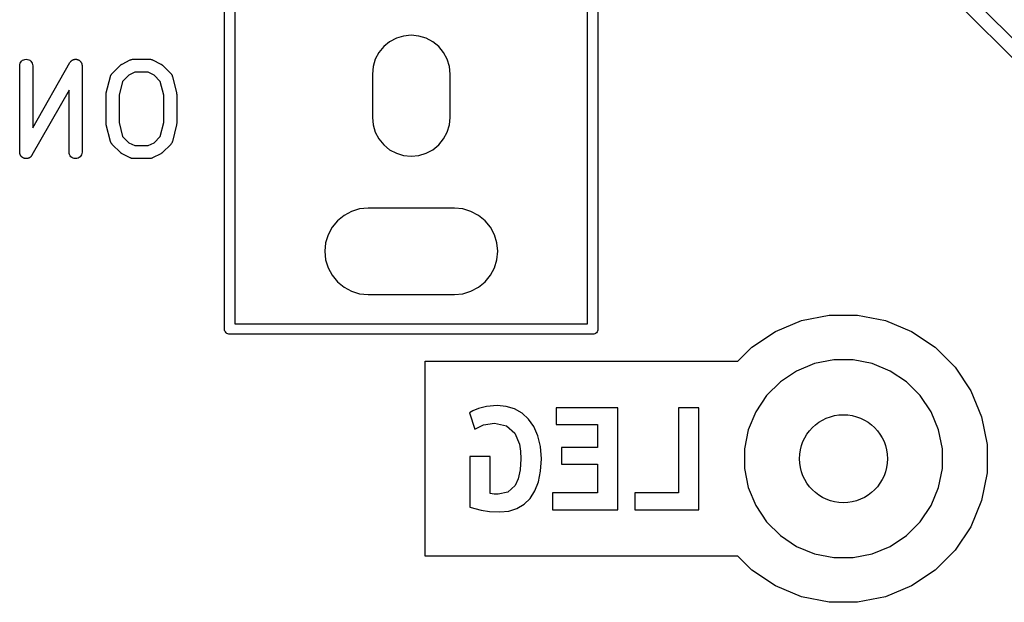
# Model space of a CAD drawing. Extents: x 4.93 to 6.76, y -5.59 to -2.93.
# Tile 2 of 29: x 4.96 to 5.41, y -4.91 to -4.64. Entities that reach past the tile are written whole.
import ezdxf

# ---------------------------------------------------------------- set-up
doc = ezdxf.new("R2010")
doc.units = 0
doc.header["$MEASUREMENT"] = 0
doc.layers.add('BLACK', color=7, linetype='CONTINUOUS')

msp = doc.modelspace()

# ---------------------------------------------------------------- linework, layer by layer
at = {"layer": 'BLACK', "linetype": 'CONTINUOUS'}
for p, q in [((5.05276, -4.78335), (5.05276, -4.38988)), ((5.22283, -4.38988), (5.22283, -4.78335)), ((5.05748, -4.39213), (5.05748, -4.7811)), ((5.21811, -4.7811), (5.21811, -4.39213)), ((5.35026, -4.58969), (5.57964, -4.81907)), ((5.5751, -4.82344), (5.34545, -4.59379)), ((5.13434, -4.64995), (5.13102, -4.65095)), ((5.1378, -4.64961), (5.13434, -4.64995)), ((5.14125, -4.64995), (5.1378, -4.64961)), ((5.14458, -4.65095), (5.14125, -4.64995)), ((5.12527, -4.6548), (5.12306, -4.65748)), ((5.12795, -4.65259), (5.12527, -4.6548)), ((5.13102, -4.65095), (5.12795, -4.65259)), ((5.14764, -4.65259), (5.14458, -4.65095)), ((5.15032, -4.6548), (5.14764, -4.65259)), ((5.15253, -4.65748), (5.15032, -4.6548)), ((5.12306, -4.65748), (5.12143, -4.66054)), ((5.15416, -4.66054), (5.15253, -4.65748)), ((4.95946, -4.66344), (4.95953, -4.66287)), ((4.95946, -4.66348), (4.95946, -4.66344)), ((4.95946, -4.70285), (4.95946, -4.66348)), ((4.95953, -4.66287), (4.9597, -4.66232)), ((4.9597, -4.66232), (4.95998, -4.66181)), ((4.95998, -4.66181), (4.96035, -4.66137)), ((4.96035, -4.66137), (4.9608, -4.66101)), ((4.9608, -4.66101), (4.96131, -4.66074)), ((4.96131, -4.66074), (4.96186, -4.66058)), ((4.96186, -4.66058), (4.96244, -4.66053)), ((4.96244, -4.66053), (4.96301, -4.66059)), ((4.96301, -4.66059), (4.96356, -4.66076)), ((4.96356, -4.66076), (4.96407, -4.66103)), ((4.96407, -4.66103), (4.96451, -4.6614)), ((4.96451, -4.6614), (4.96488, -4.66185)), ((4.96488, -4.66185), (4.96515, -4.66235)), ((4.96515, -4.66235), (4.96531, -4.66291)), ((4.96531, -4.66291), (4.96537, -4.66348)), ((4.96537, -4.69173), (4.98235, -4.66201)), ((4.96537, -4.66348), (4.96537, -4.69173)), ((4.98235, -4.66201), (4.98237, -4.66198)), ((4.98237, -4.66198), (4.98243, -4.6619)), ((4.98243, -4.6619), (4.98248, -4.66181)), ((4.98248, -4.66181), (4.9826, -4.66167)), ((4.9826, -4.66167), (4.98271, -4.66151)), ((4.98271, -4.66151), (4.98278, -4.66145)), ((4.98278, -4.66145), (4.98285, -4.66137)), ((4.98285, -4.66137), (4.98299, -4.66125)), ((4.98299, -4.66125), (4.98313, -4.66112)), ((4.98313, -4.66112), (4.98322, -4.66107)), ((4.98322, -4.66107), (4.9833, -4.66101)), ((4.9833, -4.66101), (4.98346, -4.66092)), ((4.98346, -4.66092), (4.98363, -4.66082)), ((4.98363, -4.66082), (4.98372, -4.66079)), ((4.98372, -4.66079), (4.98381, -4.66074)), ((4.98381, -4.66074), (4.98399, -4.66069)), ((4.98399, -4.66069), (4.98417, -4.66062)), ((4.98417, -4.66062), (4.98426, -4.66061)), ((4.98426, -4.66061), (4.98436, -4.66058)), ((4.98436, -4.66058), (4.98455, -4.66056)), ((4.98455, -4.66056), (4.98473, -4.66053)), ((4.98473, -4.66053), (4.98483, -4.66054)), ((4.98483, -4.66054), (4.98493, -4.66053)), ((4.98493, -4.66053), (4.98512, -4.66055)), ((4.98512, -4.66055), (4.98531, -4.66055)), ((4.98531, -4.66055), (4.98541, -4.66058)), ((4.98541, -4.66058), (4.98551, -4.66059)), ((4.98551, -4.66059), (4.98569, -4.66064)), ((4.98569, -4.66064), (4.98587, -4.66069)), ((4.98587, -4.66069), (4.98596, -4.66073)), ((4.98596, -4.66073), (4.98606, -4.66076)), ((4.98606, -4.66076), (4.98622, -4.66085)), ((4.98622, -4.66085), (4.9864, -4.66093)), ((4.9864, -4.66093), (4.98648, -4.66098)), ((4.98648, -4.66098), (4.98656, -4.66103)), ((4.98656, -4.66103), (4.98671, -4.66115)), ((4.98671, -4.66115), (4.98686, -4.66126)), ((4.98686, -4.66126), (4.98693, -4.66134)), ((4.98693, -4.66134), (4.98701, -4.6614)), ((4.98701, -4.6614), (4.98713, -4.66155)), ((4.98713, -4.66155), (4.98726, -4.66168)), ((4.98726, -4.66168), (4.98731, -4.66177)), ((4.98731, -4.66177), (4.98737, -4.66185)), ((4.98737, -4.66185), (4.98746, -4.66201)), ((4.98746, -4.66201), (4.98756, -4.66217)), ((4.98756, -4.66217), (4.9876, -4.66227)), ((4.9876, -4.66227), (4.98764, -4.66235)), ((4.98764, -4.66235), (4.9877, -4.66254)), ((4.9877, -4.66254), (4.98776, -4.66271)), ((4.98776, -4.66271), (4.98778, -4.66281)), ((4.98778, -4.66281), (4.98781, -4.66291)), ((4.98781, -4.66291), (4.98783, -4.66309)), ((4.98783, -4.66309), (4.98786, -4.66328)), ((4.98786, -4.66328), (4.98786, -4.66338)), ((4.98786, -4.66338), (4.98787, -4.66348)), ((4.98787, -4.66348), (4.98787, -4.70285)), ((5.00157, -4.66702), (5.00532, -4.66327)), ((5.00532, -4.66327), (5.00535, -4.66324)), ((5.00535, -4.66324), (5.00548, -4.66313)), ((5.00548, -4.66313), (5.0056, -4.66302)), ((5.0056, -4.66302), (5.00571, -4.66295)), ((5.00571, -4.66295), (5.0058, -4.66288)), ((5.0058, -4.66288), (5.00595, -4.6628)), ((5.00595, -4.6628), (5.00609, -4.66271)), ((5.00609, -4.66271), (5.00984, -4.66084)), ((5.00984, -4.66084), (5.00988, -4.66082)), ((5.00988, -4.66082), (5.00996, -4.66079)), ((5.00996, -4.66079), (5.01003, -4.66075)), ((5.01003, -4.66075), (5.01023, -4.66069)), ((5.01023, -4.66069), (5.01042, -4.66062)), ((5.01042, -4.66062), (5.0105, -4.66061)), ((5.0105, -4.66061), (5.01059, -4.66058)), ((5.01059, -4.66058), (5.01079, -4.66056)), ((5.01079, -4.66056), (5.01099, -4.66053)), ((5.01099, -4.66053), (5.01107, -4.66054)), ((5.01107, -4.66054), (5.01116, -4.66053)), ((5.01116, -4.66053), (5.01866, -4.66053)), ((5.01866, -4.66053), (5.0187, -4.66053)), ((5.0187, -4.66053), (5.01879, -4.66054)), ((5.01879, -4.66054), (5.01887, -4.66053)), ((5.01887, -4.66053), (5.01907, -4.66057)), ((5.01907, -4.66057), (5.01927, -4.66059)), ((5.01927, -4.66059), (5.01936, -4.66062)), ((5.01936, -4.66062), (5.01944, -4.66063)), ((5.01944, -4.66063), (5.01963, -4.6607)), ((5.01963, -4.6607), (5.01982, -4.66077)), ((5.01982, -4.66077), (5.0199, -4.66081)), ((5.0199, -4.66081), (5.01998, -4.66084)), ((5.01998, -4.66084), (5.02373, -4.66271)), ((5.02373, -4.66271), (5.02377, -4.66273)), ((5.02377, -4.66273), (5.0239, -4.66282)), ((5.0239, -4.66282), (5.02405, -4.6629)), ((5.02405, -4.6629), (5.02415, -4.66298)), ((5.02415, -4.66298), (5.02425, -4.66305)), ((5.02425, -4.66305), (5.02437, -4.66316)), ((5.02437, -4.66316), (5.0245, -4.66327)), ((5.0245, -4.66327), (5.02825, -4.66702)), ((5.12042, -4.66387), (5.12008, -4.66732)), ((5.12143, -4.66054), (5.12042, -4.66387)), ((5.15517, -4.66387), (5.15416, -4.66054)), ((5.15551, -4.66732), (5.15517, -4.66387)), ((5.0008, -4.66839), (5.00081, -4.66835)), ((5.00081, -4.66835), (5.00088, -4.66816)), ((5.00088, -4.66816), (5.00093, -4.66797)), ((5.00093, -4.66797), (5.00098, -4.66789)), ((5.00098, -4.66789), (5.00101, -4.66781)), ((5.00101, -4.66781), (5.00111, -4.66764)), ((5.00111, -4.66764), (5.00121, -4.66746)), ((5.00121, -4.66746), (5.00126, -4.66739)), ((5.00126, -4.66739), (5.00131, -4.66732)), ((5.00131, -4.66732), (5.00145, -4.66717)), ((5.00145, -4.66717), (5.00157, -4.66702)), ((5.00916, -4.66778), (5.00633, -4.67061)), ((5.01186, -4.66643), (5.00916, -4.66778)), ((5.01796, -4.66643), (5.01186, -4.66643)), ((5.02066, -4.66778), (5.01796, -4.66643)), ((5.02349, -4.67061), (5.02066, -4.66778)), ((5.02825, -4.66702), (5.02827, -4.66705)), ((5.02827, -4.66705), (5.0284, -4.6672)), ((5.0284, -4.6672), (5.02853, -4.66735)), ((5.02853, -4.66735), (5.02858, -4.66743)), ((5.02858, -4.66743), (5.02863, -4.6675)), ((5.02863, -4.6675), (5.02873, -4.66767)), ((5.02873, -4.66767), (5.02883, -4.66784)), ((5.02883, -4.66784), (5.02886, -4.66793)), ((5.02886, -4.66793), (5.0289, -4.66801)), ((5.0289, -4.66801), (5.02896, -4.6682)), ((5.02896, -4.6682), (5.02902, -4.66839)), ((5.12008, -4.66732), (5.12008, -4.68701)), ((5.15551, -4.68701), (5.15551, -4.66732)), ((4.99892, -4.67589), (5.0008, -4.66839)), ((5.00633, -4.67061), (5.00474, -4.67697)), ((5.02508, -4.67697), (5.02349, -4.67061)), ((5.02902, -4.66839), (5.0309, -4.67589)), ((4.98196, -4.6746), (4.96498, -4.70431)), ((4.98196, -4.70285), (4.98196, -4.6746)), ((4.99883, -4.67656), (4.99884, -4.67651)), ((4.99883, -4.6766), (4.99883, -4.67656)), ((4.99883, -4.68973), (4.99883, -4.6766)), ((4.99884, -4.67646), (4.99887, -4.67622)), ((4.99884, -4.67651), (4.99884, -4.67646)), ((4.99887, -4.67622), (4.9989, -4.67599)), ((4.9989, -4.67599), (4.99891, -4.67594)), ((4.99891, -4.67594), (4.99892, -4.67589)), ((5.00474, -4.67697), (5.00474, -4.68936)), ((5.02508, -4.68936), (5.02508, -4.67697)), ((5.0309, -4.67589), (5.03091, -4.67593)), ((5.03091, -4.67593), (5.03091, -4.67598)), ((5.03091, -4.67598), (5.03093, -4.67603)), ((5.03093, -4.67603), (5.03095, -4.67626)), ((5.03095, -4.67626), (5.03098, -4.6765)), ((5.03098, -4.6765), (5.03098, -4.67655)), ((5.03098, -4.67655), (5.03099, -4.6766)), ((5.03099, -4.6766), (5.03099, -4.68973)), ((4.99884, -4.68978), (4.99883, -4.68973)), ((4.99883, -4.68983), (4.99884, -4.68978)), ((4.99887, -4.69006), (4.99883, -4.68983)), ((4.99889, -4.6903), (4.99887, -4.69006)), ((4.9989, -4.69035), (4.99889, -4.6903)), ((4.99891, -4.6904), (4.9989, -4.69035)), ((4.99892, -4.69044), (4.99891, -4.6904)), ((5.0008, -4.69794), (4.99892, -4.69044)), ((5.00474, -4.68936), (5.00633, -4.69572)), ((5.02349, -4.69572), (5.02508, -4.68936)), ((5.0309, -4.69044), (5.02902, -4.69794)), ((5.03092, -4.69034), (5.0309, -4.69039)), ((5.0309, -4.69039), (5.0309, -4.69044)), ((5.03095, -4.69011), (5.03092, -4.69034)), ((5.03098, -4.68987), (5.03095, -4.69011)), ((5.03099, -4.68973), (5.03098, -4.68977)), ((5.03098, -4.68977), (5.03098, -4.68982)), ((5.03098, -4.68982), (5.03098, -4.68987)), ((5.12008, -4.68701), (5.12042, -4.69046)), ((5.12042, -4.69046), (5.12143, -4.69379)), ((5.15416, -4.69379), (5.15517, -4.69046)), ((5.15517, -4.69046), (5.15551, -4.68701)), ((5.12143, -4.69379), (5.12306, -4.69685)), ((5.15253, -4.69685), (5.15416, -4.69379)), ((5.00086, -4.69813), (5.0008, -4.69794)), ((5.00092, -4.69832), (5.00086, -4.69813)), ((5.00096, -4.6984), (5.00092, -4.69832)), ((5.00099, -4.69848), (5.00096, -4.6984)), ((5.00109, -4.69866), (5.00099, -4.69848)), ((5.00118, -4.69883), (5.00109, -4.69866)), ((5.00124, -4.6989), (5.00118, -4.69883)), ((5.00128, -4.69898), (5.00124, -4.6989)), ((5.00142, -4.69913), (5.00128, -4.69898)), ((5.00154, -4.69928), (5.00142, -4.69913)), ((5.00157, -4.69931), (5.00154, -4.69928)), ((5.00532, -4.70306), (5.00157, -4.69931)), ((5.00633, -4.69572), (5.00916, -4.69855)), ((5.00916, -4.69855), (5.01186, -4.6999)), ((5.01796, -4.6999), (5.02066, -4.69855)), ((5.02066, -4.69855), (5.02349, -4.69572)), ((5.02825, -4.69931), (5.0245, -4.70306)), ((5.02837, -4.69916), (5.02825, -4.69931)), ((5.02851, -4.69901), (5.02837, -4.69916)), ((5.02856, -4.69894), (5.02851, -4.69901)), ((5.02861, -4.69887), (5.02856, -4.69894)), ((5.02871, -4.69869), (5.02861, -4.69887)), ((5.02881, -4.69852), (5.02871, -4.69869)), ((5.02884, -4.69844), (5.02881, -4.69852)), ((5.02888, -4.69836), (5.02884, -4.69844)), ((5.02894, -4.69817), (5.02888, -4.69836)), ((5.02901, -4.69798), (5.02894, -4.69817)), ((5.02902, -4.69794), (5.02901, -4.69798)), ((5.12306, -4.69685), (5.12527, -4.69954)), ((5.12527, -4.69954), (5.12795, -4.70174)), ((5.14764, -4.70174), (5.15032, -4.69954)), ((5.15032, -4.69954), (5.15253, -4.69685)), ((4.95947, -4.70295), (4.95946, -4.70285)), ((4.95947, -4.70305), (4.95947, -4.70295)), ((4.9595, -4.70323), (4.95947, -4.70305)), ((4.95952, -4.70342), (4.9595, -4.70323)), ((4.95955, -4.70352), (4.95952, -4.70342)), ((4.95956, -4.70362), (4.95955, -4.70352)), ((4.95963, -4.70379), (4.95956, -4.70362)), ((4.95969, -4.70397), (4.95963, -4.70379)), ((4.95973, -4.70406), (4.95969, -4.70397)), ((4.95977, -4.70416), (4.95973, -4.70406)), ((4.95987, -4.70432), (4.95977, -4.70416)), ((4.98202, -4.70342), (4.98196, -4.70285)), ((4.98218, -4.70397), (4.98202, -4.70342)), ((4.98245, -4.70448), (4.98218, -4.70397)), ((4.98763, -4.70401), (4.98735, -4.70452)), ((4.9878, -4.70346), (4.98763, -4.70401)), ((4.98787, -4.70289), (4.9878, -4.70346)), ((4.98787, -4.70285), (4.98787, -4.70289)), ((5.00545, -4.70317), (5.00532, -4.70306)), ((5.00557, -4.70328), (5.00545, -4.70317)), ((5.00567, -4.70335), (5.00557, -4.70328)), ((5.00577, -4.70343), (5.00567, -4.70335)), ((5.00591, -4.70351), (5.00577, -4.70343)), ((5.00605, -4.7036), (5.00591, -4.70351)), ((5.00609, -4.70362), (5.00605, -4.7036)), ((5.00984, -4.70549), (5.00609, -4.70362)), ((5.01186, -4.6999), (5.01796, -4.6999)), ((5.02373, -4.70362), (5.01998, -4.70549)), ((5.02387, -4.70353), (5.02373, -4.70362)), ((5.02402, -4.70345), (5.02387, -4.70353)), ((5.02411, -4.70337), (5.02402, -4.70345)), ((5.02422, -4.70331), (5.02411, -4.70337)), ((5.02434, -4.7032), (5.02422, -4.70331)), ((5.02447, -4.70309), (5.02434, -4.7032)), ((5.0245, -4.70306), (5.02447, -4.70309)), ((5.12795, -4.70174), (5.13102, -4.70338)), ((5.13102, -4.70338), (5.13434, -4.70438)), ((5.14125, -4.70438), (5.14458, -4.70338)), ((5.14458, -4.70338), (5.14764, -4.70174)), ((4.95996, -4.70448), (4.95987, -4.70432)), ((4.96002, -4.70456), (4.95996, -4.70448)), ((4.96007, -4.70465), (4.96002, -4.70456)), ((4.9602, -4.70478), (4.96007, -4.70465)), ((4.96032, -4.70493), (4.9602, -4.70478)), ((4.9604, -4.70499), (4.96032, -4.70493)), ((4.96047, -4.70507), (4.9604, -4.70499)), ((4.96062, -4.70518), (4.96047, -4.70507)), ((4.96076, -4.7053), (4.96062, -4.70518)), ((4.96085, -4.70534), (4.96076, -4.7053)), ((4.96093, -4.7054), (4.96085, -4.70534)), ((4.9611, -4.70548), (4.96093, -4.7054)), ((4.96127, -4.70557), (4.9611, -4.70548)), ((4.96137, -4.7056), (4.96127, -4.70557)), ((4.96146, -4.70564), (4.96137, -4.7056)), ((4.96164, -4.70569), (4.96146, -4.70564)), ((4.96182, -4.70574), (4.96164, -4.70569)), ((4.96192, -4.70575), (4.96182, -4.70574)), ((4.96202, -4.70578), (4.96192, -4.70575)), ((4.96221, -4.70578), (4.96202, -4.70578)), ((4.96239, -4.7058), (4.96221, -4.70578)), ((4.96249, -4.70579), (4.96239, -4.7058)), ((4.96259, -4.7058), (4.96249, -4.70579)), ((4.96278, -4.70577), (4.96259, -4.7058)), ((4.96297, -4.70575), (4.96278, -4.70577)), ((4.96306, -4.70572), (4.96297, -4.70575)), ((4.96316, -4.70571), (4.96306, -4.70572)), ((4.96334, -4.70564), (4.96316, -4.70571)), ((4.96352, -4.70559), (4.96334, -4.70564)), ((4.96361, -4.70554), (4.96352, -4.70559)), ((4.9637, -4.70551), (4.96361, -4.70554)), ((4.96386, -4.70541), (4.9637, -4.70551)), ((4.96403, -4.70532), (4.96386, -4.70541)), ((4.96411, -4.70526), (4.96403, -4.70532)), ((4.96419, -4.70521), (4.96411, -4.70526)), ((4.96433, -4.70508), (4.96419, -4.70521)), ((4.96448, -4.70496), (4.96433, -4.70508)), ((4.96455, -4.70488), (4.96448, -4.70496)), ((4.96462, -4.70482), (4.96455, -4.70488)), ((4.96473, -4.70466), (4.96462, -4.70482)), ((4.96485, -4.70452), (4.96473, -4.70466)), ((4.9649, -4.70443), (4.96485, -4.70452)), ((4.96496, -4.70435), (4.9649, -4.70443)), ((4.96498, -4.70431), (4.96496, -4.70435)), ((4.98282, -4.70493), (4.98245, -4.70448)), ((4.98326, -4.7053), (4.98282, -4.70493)), ((4.98377, -4.70557), (4.98326, -4.7053)), ((4.98432, -4.70574), (4.98377, -4.70557)), ((4.98489, -4.7058), (4.98432, -4.70574)), ((4.98547, -4.70575), (4.98489, -4.7058)), ((4.98602, -4.70559), (4.98547, -4.70575)), ((4.98653, -4.70532), (4.98602, -4.70559)), ((4.98698, -4.70496), (4.98653, -4.70532)), ((4.98735, -4.70452), (4.98698, -4.70496)), ((5.00992, -4.70552), (5.00984, -4.70549)), ((5.01, -4.70556), (5.00992, -4.70552)), ((5.01019, -4.70562), (5.01, -4.70556)), ((5.01038, -4.7057), (5.01019, -4.70562)), ((5.01046, -4.70571), (5.01038, -4.7057)), ((5.01055, -4.70574), (5.01046, -4.70571)), ((5.01075, -4.70576), (5.01055, -4.70574)), ((5.01095, -4.70579), (5.01075, -4.70576)), ((5.01103, -4.70579), (5.01095, -4.70579)), ((5.01112, -4.7058), (5.01103, -4.70579)), ((5.01116, -4.7058), (5.01112, -4.7058)), ((5.01866, -4.7058), (5.01116, -4.7058)), ((5.01874, -4.70579), (5.01866, -4.7058)), ((5.01883, -4.7058), (5.01874, -4.70579)), ((5.01903, -4.70577), (5.01883, -4.7058)), ((5.01923, -4.70575), (5.01903, -4.70577)), ((5.01932, -4.70572), (5.01923, -4.70575)), ((5.0194, -4.70571), (5.01932, -4.70572)), ((5.01959, -4.70564), (5.0194, -4.70571)), ((5.01978, -4.70558), (5.01959, -4.70564)), ((5.01986, -4.70554), (5.01978, -4.70558)), ((5.01994, -4.70551), (5.01986, -4.70554)), ((5.01998, -4.70549), (5.01994, -4.70551)), ((5.13434, -4.70438), (5.1378, -4.70472)), ((5.1378, -4.70472), (5.14125, -4.70438)), ((5.11058, -4.72984), (5.10717, -4.73166)), ((5.11427, -4.72872), (5.11058, -4.72984)), ((5.11811, -4.72835), (5.11427, -4.72872)), ((5.15748, -4.72835), (5.11811, -4.72835)), ((5.16132, -4.72872), (5.15748, -4.72835)), ((5.16501, -4.72984), (5.16132, -4.72872)), ((5.16842, -4.73166), (5.16501, -4.72984)), ((5.10419, -4.73411), (5.10174, -4.7371)), ((5.10717, -4.73166), (5.10419, -4.73411)), ((5.1714, -4.73411), (5.16842, -4.73166)), ((5.17385, -4.7371), (5.1714, -4.73411)), ((5.10174, -4.7371), (5.09992, -4.7405)), ((5.17567, -4.7405), (5.17385, -4.7371)), ((5.0988, -4.74419), (5.09843, -4.74803)), ((5.09992, -4.7405), (5.0988, -4.74419)), ((5.17679, -4.74419), (5.17567, -4.7405)), ((5.17717, -4.74803), (5.17679, -4.74419)), ((5.09843, -4.74803), (5.0988, -4.75187)), ((5.17679, -4.75187), (5.17717, -4.74803)), ((5.0988, -4.75187), (5.09992, -4.75556)), ((5.17567, -4.75556), (5.17679, -4.75187)), ((5.09992, -4.75556), (5.10174, -4.75897)), ((5.17385, -4.75897), (5.17567, -4.75556)), ((5.10174, -4.75897), (5.10419, -4.76195)), ((5.10419, -4.76195), (5.10717, -4.7644)), ((5.16842, -4.7644), (5.1714, -4.76195)), ((5.1714, -4.76195), (5.17385, -4.75897)), ((5.10717, -4.7644), (5.11058, -4.76622)), ((5.11058, -4.76622), (5.11427, -4.76734)), ((5.16132, -4.76734), (5.16501, -4.76622)), ((5.16501, -4.76622), (5.16842, -4.7644)), ((5.11427, -4.76734), (5.11811, -4.76772)), ((5.11811, -4.76772), (5.15748, -4.76772)), ((5.15748, -4.76772), (5.16132, -4.76734)), ((5.30365, -4.78454), (5.31556, -4.7796)), ((5.31556, -4.7796), (5.3282, -4.77709)), ((5.3282, -4.77709), (5.34109, -4.77709)), ((5.34109, -4.77709), (5.35373, -4.7796)), ((5.35373, -4.7796), (5.36564, -4.78454)), ((5.05274, -4.78346), (5.05276, -4.78335)), ((5.05279, -4.78393), (5.05274, -4.78346)), ((5.05293, -4.78437), (5.05279, -4.78393)), ((5.05314, -4.78478), (5.05293, -4.78437)), ((5.05344, -4.78514), (5.05314, -4.78478)), ((5.05748, -4.7811), (5.21811, -4.7811)), ((5.22245, -4.78478), (5.22215, -4.78514)), ((5.22267, -4.78437), (5.22245, -4.78478)), ((5.2228, -4.78393), (5.22267, -4.78437)), ((5.22285, -4.78346), (5.2228, -4.78393)), ((5.22283, -4.78335), (5.22285, -4.78346)), ((5.29294, -4.7917), (5.30365, -4.78454)), ((5.36564, -4.78454), (5.37636, -4.7917)), ((5.0538, -4.78544), (5.05344, -4.78514)), ((5.05421, -4.78566), (5.0538, -4.78544)), ((5.05466, -4.78579), (5.05421, -4.78566)), ((5.055, -4.78583), (5.05466, -4.78579)), ((5.05512, -4.78584), (5.055, -4.78583)), ((5.055, -4.78583), (5.055, -4.78583)), ((5.05523, -4.78583), (5.05512, -4.78584)), ((5.22036, -4.78583), (5.05523, -4.78583)), ((5.22047, -4.78584), (5.22036, -4.78583)), ((5.22059, -4.78583), (5.22047, -4.78584)), ((5.22094, -4.78579), (5.22059, -4.78583)), ((5.22059, -4.78583), (5.22059, -4.78583)), ((5.22138, -4.78566), (5.22094, -4.78579)), ((5.22179, -4.78544), (5.22138, -4.78566)), ((5.22215, -4.78514), (5.22179, -4.78544)), ((5.28652, -4.79811), (5.29294, -4.7917)), ((5.37636, -4.7917), (5.38547, -4.80081)), ((5.14412, -4.79811), (5.28652, -4.79811)), ((5.14412, -4.88693), (5.14412, -4.79811)), ((5.33021, -4.79746), (5.3215, -4.79919)), ((5.33908, -4.79746), (5.33021, -4.79746)), ((5.34779, -4.79919), (5.33908, -4.79746)), ((5.3133, -4.80259), (5.30592, -4.80752)), ((5.3215, -4.79919), (5.3133, -4.80259)), ((5.35599, -4.80259), (5.34779, -4.79919)), ((5.36337, -4.80752), (5.35599, -4.80259)), ((5.38547, -4.80081), (5.39263, -4.81153)), ((5.30592, -4.80752), (5.29965, -4.8138)), ((5.36964, -4.8138), (5.36337, -4.80752)), ((5.39263, -4.81153), (5.39756, -4.82343)), ((5.29965, -4.8138), (5.29472, -4.82118)), ((5.37458, -4.82118), (5.36964, -4.8138)), ((5.16584, -4.82077), (5.1643, -4.82167)), ((5.16842, -4.81964), (5.16584, -4.82077)), ((5.17214, -4.81871), (5.16842, -4.81964)), ((5.17697, -4.81829), (5.17214, -4.81871)), ((5.18104, -4.81868), (5.17697, -4.81829)), ((5.18485, -4.81983), (5.18104, -4.81868)), ((5.18828, -4.82175), (5.18485, -4.81983)), ((5.20375, -4.81934), (5.20375, -4.82699)), ((5.23187, -4.81934), (5.20375, -4.81934)), ((5.23187, -4.86577), (5.23187, -4.81934)), ((5.26877, -4.81934), (5.25947, -4.81934)), ((5.25947, -4.81934), (5.25947, -4.85812)), ((5.26877, -4.86577), (5.26877, -4.81934)), ((5.1643, -4.82167), (5.1667, -4.82902)), ((5.19122, -4.82444), (5.18828, -4.82175)), ((5.19364, -4.82789), (5.19122, -4.82444)), ((5.29472, -4.82118), (5.29132, -4.82938)), ((5.37797, -4.82938), (5.37458, -4.82118)), ((5.39756, -4.82343), (5.40008, -4.83608)), ((5.1667, -4.82902), (5.17075, -4.82714)), ((5.17075, -4.82714), (5.1757, -4.82632)), ((5.1757, -4.82632), (5.18125, -4.82752)), ((5.18125, -4.82752), (5.18496, -4.83086)), ((5.1955, -4.83206), (5.19364, -4.82789)), ((5.20375, -4.82699), (5.22265, -4.82699)), ((5.22265, -4.82699), (5.22265, -4.83742)), ((5.29132, -4.82938), (5.28959, -4.83808)), ((5.3797, -4.83808), (5.37797, -4.82938)), ((5.18496, -4.83086), (5.18706, -4.83596)), ((5.19668, -4.83694), (5.1955, -4.83206)), ((5.18706, -4.83596), (5.18754, -4.83908)), ((5.19707, -4.84252), (5.19668, -4.83694)), ((5.22265, -4.83742), (5.20622, -4.83742)), ((5.20622, -4.83742), (5.20622, -4.84507)), ((5.28959, -4.83808), (5.28959, -4.84696)), ((5.3797, -4.84696), (5.3797, -4.83808)), ((5.40008, -4.83608), (5.40008, -4.84896)), ((5.17375, -4.84147), (5.16452, -4.84147)), ((5.16452, -4.84147), (5.16452, -4.86464)), ((5.17375, -4.85842), (5.17375, -4.84147)), ((5.1877, -4.84252), (5.18741, -4.84758)), ((5.18754, -4.83908), (5.1877, -4.84252)), ((5.19674, -4.84815), (5.19707, -4.84252)), ((5.18741, -4.84758), (5.18653, -4.85167)), ((5.20622, -4.84507), (5.22265, -4.84507)), ((5.22265, -4.84507), (5.22265, -4.85812)), ((5.28959, -4.84696), (5.29132, -4.85566)), ((5.37797, -4.85566), (5.3797, -4.84696)), ((5.18653, -4.85167), (5.18507, -4.85478)), ((5.19572, -4.85306), (5.19674, -4.84815)), ((5.40008, -4.84896), (5.39756, -4.86161)), ((5.18507, -4.85478), (5.18183, -4.85774)), ((5.19409, -4.85722), (5.19572, -4.85306)), ((5.29132, -4.85566), (5.29472, -4.86386)), ((5.37458, -4.86386), (5.37797, -4.85566)), ((5.17555, -4.85864), (5.17375, -4.85842)), ((5.17735, -4.85872), (5.17555, -4.85864)), ((5.18183, -4.85774), (5.17735, -4.85872)), ((5.18917, -4.86329), (5.1919, -4.86063)), ((5.1919, -4.86063), (5.19409, -4.85722)), ((5.22265, -4.85812), (5.2021, -4.85812)), ((5.2021, -4.85812), (5.2021, -4.86577)), ((5.25947, -4.85812), (5.2396, -4.85812)), ((5.2396, -4.85812), (5.2396, -4.86577)), ((5.16452, -4.86464), (5.16966, -4.86599)), ((5.18223, -4.86636), (5.18594, -4.86521)), ((5.18594, -4.86521), (5.18917, -4.86329)), ((5.29472, -4.86386), (5.29965, -4.87124)), ((5.36964, -4.87124), (5.37458, -4.86386)), ((5.39756, -4.86161), (5.39263, -4.87351)), ((5.16966, -4.86599), (5.17351, -4.86656)), ((5.17351, -4.86656), (5.1781, -4.86674)), ((5.1781, -4.86674), (5.18223, -4.86636)), ((5.2021, -4.86577), (5.23187, -4.86577)), ((5.2396, -4.86577), (5.26877, -4.86577)), ((5.29965, -4.87124), (5.30592, -4.87752)), ((5.36337, -4.87752), (5.36964, -4.87124)), ((5.39263, -4.87351), (5.38547, -4.88423)), ((5.30592, -4.87752), (5.3133, -4.88245)), ((5.35599, -4.88245), (5.36337, -4.87752)), ((5.3133, -4.88245), (5.3215, -4.88585)), ((5.34779, -4.88585), (5.35599, -4.88245)), ((5.28652, -4.88693), (5.14412, -4.88693)), ((5.29294, -4.89334), (5.28652, -4.88693)), ((5.3215, -4.88585), (5.33021, -4.88758)), ((5.33021, -4.88758), (5.33908, -4.88758)), ((5.33908, -4.88758), (5.34779, -4.88585)), ((5.38547, -4.88423), (5.37636, -4.89334)), ((5.30365, -4.9005), (5.29294, -4.89334)), ((5.37636, -4.89334), (5.36564, -4.9005)), ((5.31556, -4.90544), (5.30365, -4.9005)), ((5.36564, -4.9005), (5.35373, -4.90544)), ((5.3282, -4.90795), (5.31556, -4.90544)), ((5.35373, -4.90544), (5.34109, -4.90795)), ((5.34109, -4.90795), (5.3282, -4.90795))]:
    msp.add_line(p, q, dxfattribs=at)
at = {"layer": 'BLACK'}
msp.add_circle((5.33465, -4.84252), 0.02004, dxfattribs=at)

doc.saveas('drawing.dxf')
